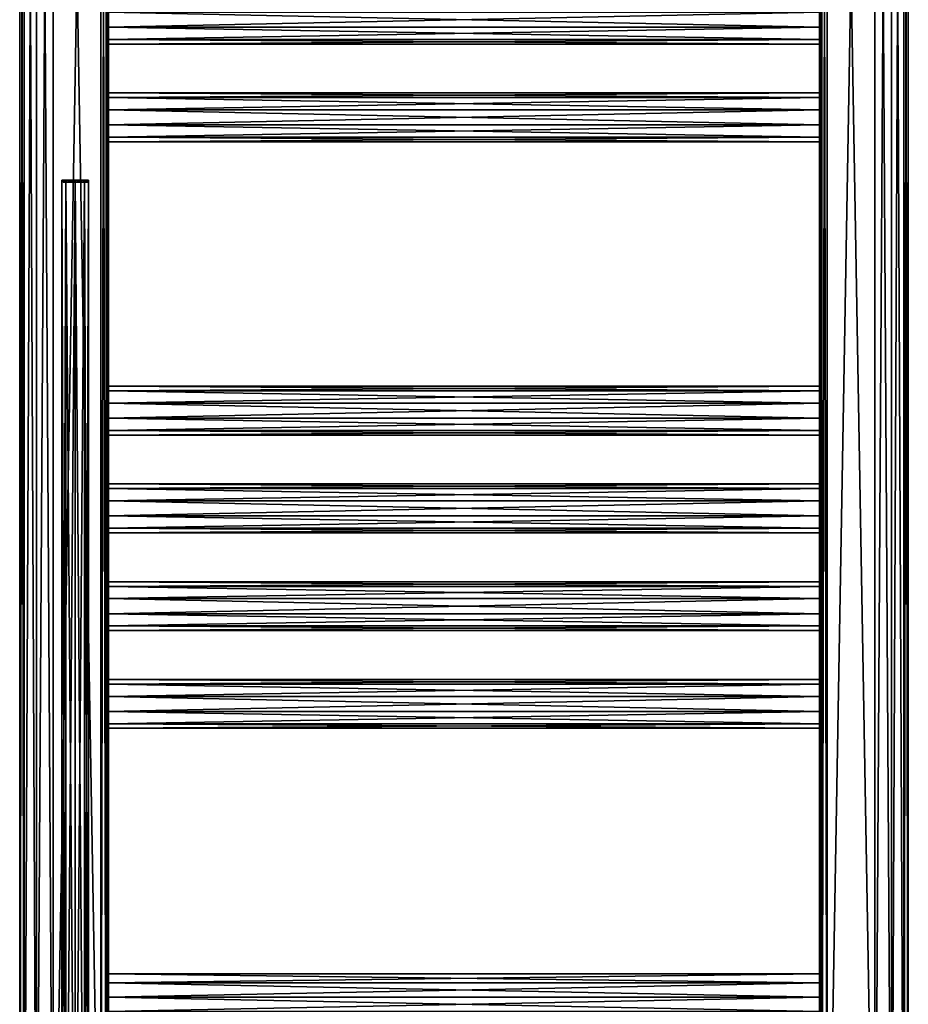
# Model space of a CAD drawing. Extents: x -200 to 200, y -703 to 625.
# Tile 210 of 256: x -200 to 200, y -465 to -22. Entities that reach past the tile are written whole.
import ezdxf

# ---------------------------------------------------------------- set-up
doc = ezdxf.new("R2010")
doc.units = 0
doc.header["$LTSCALE"] = 159.143519
for name, color, linetype in [('690', 7, 'CONTINUOUS'), ('691', 7, 'CONTINUOUS'), ('692', 7, 'CONTINUOUS'), ('723', 7, 'CONTINUOUS'), ('724', 7, 'CONTINUOUS'), ('725', 7, 'CONTINUOUS'), ('726', 7, 'CONTINUOUS'), ('727', 7, 'CONTINUOUS'), ('734', 7, 'CONTINUOUS'), ('735', 7, 'CONTINUOUS'), ('736', 7, 'CONTINUOUS'), ('737', 7, 'CONTINUOUS'), ('746', 7, 'CONTINUOUS'), ('747', 7, 'CONTINUOUS'), ('748', 7, 'CONTINUOUS'), ('749', 7, 'CONTINUOUS'), ('750', 7, 'CONTINUOUS'), ('751', 7, 'CONTINUOUS'), ('752', 7, 'CONTINUOUS'), ('753', 7, 'CONTINUOUS'), ('756', 7, 'CONTINUOUS'), ('757', 7, 'CONTINUOUS'), ('769', 7, 'CONTINUOUS'), ('771', 7, 'CONTINUOUS'), ('772', 7, 'CONTINUOUS'), ('773', 7, 'CONTINUOUS'), ('786', 7, 'CONTINUOUS'), ('787', 7, 'CONTINUOUS'), ('789', 7, 'CONTINUOUS'), ('791', 7, 'CONTINUOUS'), ('792', 7, 'CONTINUOUS'), ('793', 7, 'CONTINUOUS')]:
    doc.layers.add(name, color=color, linetype=linetype)

msp = doc.modelspace()

# ---------------------------------------------------------------- linework, layer by layer
at = {"layer": '690', "linetype": 'CONTINUOUS'}
for points in [[(-181, -94.2), (-179.24, -94.2, 4.24), (-180.5, -94.2), (-181, -94.2)], [(-179.24, -94.2, -4.24), (-181, -94.2), (-180.5, -94.2), (-179.24, -94.2, -4.24)], [(-178.89, -94.2, -3.89), (-179.24, -94.2, -4.24), (-180.5, -94.2), (-178.89, -94.2, -3.89)], [(-180.5, -94.2), (-179.24, -94.2, 4.24), (-178.89, -94.2, 3.89), (-180.5, -94.2)], [(-179.24, -94.2, 4.24), (-175, -94.2, 6), (-178.89, -94.2, 3.89), (-179.24, -94.2, 4.24)], [(-175, -94.2, -5.5), (-179.24, -94.2, -4.24), (-178.89, -94.2, -3.89), (-175, -94.2, -5.5)], [(-175, -94.2, -6), (-179.24, -94.2, -4.24), (-175, -94.2, -5.5), (-175, -94.2, -6)], [(-175, -94.2, 6), (-175, -94.2, 5.5), (-178.89, -94.2, 3.89), (-175, -94.2, 6)], [(-175, -94.2, 5.5), (-170.76, -94.2, 4.24), (-171.11, -94.2, 3.89), (-175, -94.2, 5.5)], [(-175, -94.2, 6), (-170.76, -94.2, 4.24), (-175, -94.2, 5.5), (-175, -94.2, 6)], [(-171.11, -94.2, -3.89), (-175, -94.2, -6), (-175, -94.2, -5.5), (-171.11, -94.2, -3.89)], [(-170.76, -94.2, -4.24), (-175, -94.2, -6), (-171.11, -94.2, -3.89), (-170.76, -94.2, -4.24)], [(-171.11, -94.2, 3.89), (-170.76, -94.2, 4.24), (-169.5, -94.2), (-171.11, -94.2, 3.89)], [(-169.5, -94.2), (-170.76, -94.2, -4.24), (-171.11, -94.2, -3.89), (-169.5, -94.2)], [(-170.76, -94.2, 4.24), (-169, -94.2), (-169.5, -94.2), (-170.76, -94.2, 4.24)], [(-169, -94.2), (-170.76, -94.2, -4.24), (-169.5, -94.2), (-169, -94.2)]]:
    msp.add_3dface(points, dxfattribs=at)
at = {"layer": '691', "linetype": 'CONTINUOUS'}
for points in [[(-170.76, -619.2, -4.24), (-175, -619.2, -6), (-170.76, -94.2, -4.24), (-170.76, -619.2, -4.24)], [(-175, -619.2, 6), (-170.76, -619.2, 4.24), (-175, -94.2, 6), (-175, -619.2, 6)], [(-175, -94.2, 6), (-170.76, -619.2, 4.24), (-170.76, -94.2, 4.24), (-175, -94.2, 6)], [(-175, -619.2, -6), (-175, -94.2, -6), (-170.76, -94.2, -4.24), (-175, -619.2, -6)], [(-169, -619.2), (-170.76, -619.2, -4.24), (-169, -94.2), (-169, -619.2)], [(-169, -619.2), (-169, -94.2), (-170.76, -94.2, 4.24), (-169, -619.2)], [(-170.76, -619.2, -4.24), (-170.76, -94.2, -4.24), (-169, -94.2), (-170.76, -619.2, -4.24)], [(-170.76, -619.2, 4.24), (-169, -619.2), (-170.76, -94.2, 4.24), (-170.76, -619.2, 4.24)]]:
    msp.add_3dface(points, dxfattribs=at)
at = {"layer": '692', "linetype": 'CONTINUOUS'}
for points in [[(-179.24, -619.2, -4.24), (-181, -619.2), (-179.24, -94.2, -4.24), (-179.24, -619.2, -4.24)], [(-181, -619.2), (-179.24, -619.2, 4.24), (-181, -94.2), (-181, -619.2)], [(-181, -619.2), (-181, -94.2), (-179.24, -94.2, -4.24), (-181, -619.2)], [(-179.24, -619.2, 4.24), (-179.24, -94.2, 4.24), (-181, -94.2), (-179.24, -619.2, 4.24)], [(-175, -619.2, 6), (-175, -94.2, 6), (-179.24, -94.2, 4.24), (-175, -619.2, 6)], [(-179.24, -619.2, 4.24), (-175, -619.2, 6), (-179.24, -94.2, 4.24), (-179.24, -619.2, 4.24)], [(-175, -619.2, -6), (-179.24, -619.2, -4.24), (-175, -94.2, -6), (-175, -619.2, -6)], [(-179.24, -619.2, -4.24), (-179.24, -94.2, -4.24), (-175, -94.2, -6), (-179.24, -619.2, -4.24)]]:
    msp.add_3dface(points, dxfattribs=at)
at = {"layer": '723', "linetype": 'CONTINUOUS'}
for points in [[(-180.5, -95.2), (-178.89, -95.2, 3.89), (-178.89, -95.2, -3.89), (-180.5, -95.2)], [(-178.89, -95.2, -3.89), (-175, -95.2, 5.5), (-175, -95.2, -5.5), (-178.89, -95.2, -3.89)], [(-178.89, -95.2, 3.89), (-175, -95.2, 5.5), (-178.89, -95.2, -3.89), (-178.89, -95.2, 3.89)], [(-171.11, -95.2, -3.89), (-175, -95.2, -5.5), (-171.11, -95.2, 3.89), (-171.11, -95.2, -3.89)], [(-175, -95.2, -5.5), (-175, -95.2, 5.5), (-171.11, -95.2, 3.89), (-175, -95.2, -5.5)], [(-169.5, -95.2), (-171.11, -95.2, -3.89), (-171.11, -95.2, 3.89), (-169.5, -95.2)]]:
    msp.add_3dface(points, dxfattribs=at)
at = {"layer": '724', "linetype": 'CONTINUOUS'}
for points in [[(-178.89, -94.2, 3.89), (-178.89, -95.2, 3.89), (-180.5, -95.2), (-178.89, -94.2, 3.89)], [(-180.5, -94.2), (-180.5, -95.2), (-178.89, -95.2, -3.89), (-180.5, -94.2)], [(-180.5, -94.2), (-178.89, -94.2, 3.89), (-180.5, -95.2), (-180.5, -94.2)], [(-178.89, -94.2, -3.89), (-180.5, -94.2), (-178.89, -95.2, -3.89), (-178.89, -94.2, -3.89)], [(-178.89, -94.2, -3.89), (-178.89, -95.2, -3.89), (-175, -95.2, -5.5), (-178.89, -94.2, -3.89)], [(-175, -94.2, -5.5), (-178.89, -94.2, -3.89), (-175, -95.2, -5.5), (-175, -94.2, -5.5)], [(-178.89, -94.2, 3.89), (-175, -94.2, 5.5), (-178.89, -95.2, 3.89), (-178.89, -94.2, 3.89)], [(-175, -94.2, 5.5), (-175, -95.2, 5.5), (-178.89, -95.2, 3.89), (-175, -94.2, 5.5)]]:
    msp.add_3dface(points, dxfattribs=at)
at = {"layer": '725', "linetype": 'CONTINUOUS'}
for points in [[(-175, -95.2, 5.5), (-171.11, -94.2, 3.89), (-171.11, -95.2, 3.89), (-175, -95.2, 5.5)], [(-175, -94.2, 5.5), (-171.11, -94.2, 3.89), (-175, -95.2, 5.5), (-175, -94.2, 5.5)], [(-171.11, -94.2, -3.89), (-175, -94.2, -5.5), (-171.11, -95.2, -3.89), (-171.11, -94.2, -3.89)], [(-175, -94.2, -5.5), (-175, -95.2, -5.5), (-171.11, -95.2, -3.89), (-175, -94.2, -5.5)], [(-171.11, -94.2, 3.89), (-169.5, -94.2), (-171.11, -95.2, 3.89), (-171.11, -94.2, 3.89)], [(-169.5, -94.2), (-171.11, -94.2, -3.89), (-169.5, -95.2), (-169.5, -94.2)], [(-169.5, -94.2), (-169.5, -95.2), (-171.11, -95.2, 3.89), (-169.5, -94.2)], [(-171.11, -94.2, -3.89), (-171.11, -95.2, -3.89), (-169.5, -95.2), (-171.11, -94.2, -3.89)]]:
    msp.add_3dface(points, dxfattribs=at)
at = {"layer": '726', "color": 7, "linetype": 'CONTINUOUS'}
for points in [[(-163.5, -618.2, -15), (-185, 618.2, -15), (-163.5, 618.2, -15), (-163.5, -618.2, -15)], [(-185, -618.2, -15), (-185, 618.2, -15), (-163.5, -618.2, -15), (-185, -618.2, -15)]]:
    msp.add_3dface(points, dxfattribs=at)
at = {"layer": '727', "color": 7, "linetype": 'CONTINUOUS'}
for points in [[(-163.5, -618.2, 15), (-163.5, 618.2, 15), (-185, -618.2, 15), (-163.5, -618.2, 15)], [(-185, -618.2, 15), (-163.5, 618.2, 15), (-185, 618.2, 15), (-185, -618.2, 15)]]:
    msp.add_3dface(points, dxfattribs=at)
at = {"layer": '734', "color": 7, "linetype": 'CONTINUOUS'}
for points in [[(160, -451.54, 3.4), (160, -451.54, -3.4), (-160, -451.54, 3.4), (160, -451.54, 3.4)], [(160, -455.53, 8.9), (160, -451.54, 3.4), (-160, -455.53, 8.9), (160, -455.53, 8.9)], [(160, -451.54, 3.4), (-160, -451.54, 3.4), (-160, -455.53, 8.9), (160, -451.54, 3.4)], [(160, -451.54, -3.4), (160, -455.53, -8.9), (-160, -451.54, -3.4), (160, -451.54, -3.4)], [(160, -451.54, -3.4), (-160, -451.54, -3.4), (-160, -451.54, 3.4), (160, -451.54, -3.4)], [(160, -455.53, -8.9), (-160, -455.53, -8.9), (-160, -451.54, -3.4), (160, -455.53, -8.9)], [(160, -455.53, 8.9), (-160, -455.53, 8.9), (-160, -462, 11), (160, -455.53, 8.9)], [(160, -462, 11), (160, -455.53, 8.9), (-160, -462, 11), (160, -462, 11)], [(160, -462, -11), (-160, -462, -11), (-160, -455.53, -8.9), (160, -462, -11)], [(160, -455.53, -8.9), (160, -462, -11), (-160, -455.53, -8.9), (160, -455.53, -8.9)]]:
    msp.add_3dface(points, dxfattribs=at)
at = {"layer": '735', "color": 7, "linetype": 'CONTINUOUS'}
for points in [[(160, -462, -11), (160, -468.47, -8.9), (-160, -462, -11), (160, -462, -11)], [(-160, -462, -11), (160, -468.47, -8.9), (-160, -468.47, -8.9), (-160, -462, -11)], [(160, -468.47, 8.9), (160, -462, 11), (-160, -468.47, 8.9), (160, -468.47, 8.9)], [(160, -462, 11), (-160, -462, 11), (-160, -468.47, 8.9), (160, -462, 11)]]:
    msp.add_3dface(points, dxfattribs=at)
at = {"layer": '736', "color": 7, "linetype": 'CONTINUOUS'}
for points in [[(160, -319), (-160, -319), (-160, -321.1, 6.47), (160, -319)], [(160, -321.1, 6.47), (160, -319), (-160, -321.1, 6.47), (160, -321.1, 6.47)], [(160, -326.6, 10.46), (160, -321.1, 6.47), (-160, -326.6, 10.46), (160, -326.6, 10.46)], [(160, -321.1, 6.47), (-160, -321.1, 6.47), (-160, -326.6, 10.46), (160, -321.1, 6.47)], [(160, -333.4, 10.46), (160, -326.6, 10.46), (-160, -333.4, 10.46), (160, -333.4, 10.46)], [(160, -326.6, 10.46), (-160, -326.6, 10.46), (-160, -333.4, 10.46), (160, -326.6, 10.46)], [(160, -338.9, 6.47), (160, -333.4, 10.46), (-160, -338.9, 6.47), (160, -338.9, 6.47)], [(160, -333.4, 10.46), (-160, -333.4, 10.46), (-160, -338.9, 6.47), (160, -333.4, 10.46)], [(160, -341), (160, -338.9, 6.47), (-160, -341), (160, -341)], [(160, -338.9, 6.47), (-160, -338.9, 6.47), (-160, -341), (160, -338.9, 6.47)]]:
    msp.add_3dface(points, dxfattribs=at)
at = {"layer": '737', "color": 7, "linetype": 'CONTINUOUS'}
for points in [[(160, -319), (160, -321.1, -6.47), (-160, -319), (160, -319)], [(-160, -319), (160, -321.1, -6.47), (-160, -321.1, -6.47), (-160, -319)], [(160, -321.1, -6.47), (160, -326.6, -10.46), (-160, -321.1, -6.47), (160, -321.1, -6.47)], [(160, -326.6, -10.46), (-160, -326.6, -10.46), (-160, -321.1, -6.47), (160, -326.6, -10.46)], [(160, -326.6, -10.46), (160, -333.4, -10.46), (-160, -326.6, -10.46), (160, -326.6, -10.46)], [(160, -333.4, -10.46), (-160, -333.4, -10.46), (-160, -326.6, -10.46), (160, -333.4, -10.46)], [(160, -338.9, -6.47), (-160, -338.9, -6.47), (-160, -333.4, -10.46), (160, -338.9, -6.47)], [(160, -333.4, -10.46), (160, -338.9, -6.47), (-160, -333.4, -10.46), (160, -333.4, -10.46)], [(160, -341), (-160, -341), (-160, -338.9, -6.47), (160, -341)], [(160, -338.9, -6.47), (160, -341), (-160, -338.9, -6.47), (160, -338.9, -6.47)]]:
    msp.add_3dface(points, dxfattribs=at)
at = {"layer": '746', "color": 7, "linetype": 'CONTINUOUS'}
for points in [[(160, -55), (-160, -55), (-160, -57.1, 6.47), (160, -55)], [(160, -57.1, 6.47), (160, -55), (-160, -57.1, 6.47), (160, -57.1, 6.47)], [(160, -57.1, 6.47), (-160, -57.1, 6.47), (-160, -62.6, 10.46), (160, -57.1, 6.47)], [(160, -62.6, 10.46), (160, -57.1, 6.47), (-160, -62.6, 10.46), (160, -62.6, 10.46)], [(160, -62.6, 10.46), (-160, -62.6, 10.46), (-160, -69.4, 10.46), (160, -62.6, 10.46)], [(160, -69.4, 10.46), (160, -62.6, 10.46), (-160, -69.4, 10.46), (160, -69.4, 10.46)], [(160, -69.4, 10.46), (-160, -69.4, 10.46), (-160, -74.9, 6.47), (160, -69.4, 10.46)], [(160, -74.9, 6.47), (160, -69.4, 10.46), (-160, -74.9, 6.47), (160, -74.9, 6.47)], [(160, -74.9, 6.47), (-160, -74.9, 6.47), (-160, -77), (160, -74.9, 6.47)], [(160, -77), (160, -74.9, 6.47), (-160, -77), (160, -77)]]:
    msp.add_3dface(points, dxfattribs=at)
at = {"layer": '747', "color": 7, "linetype": 'CONTINUOUS'}
for points in [[(160, -55), (160, -57.1, -6.47), (-160, -55), (160, -55)], [(-160, -55), (160, -57.1, -6.47), (-160, -57.1, -6.47), (-160, -55)], [(160, -57.1, -6.47), (160, -62.6, -10.46), (-160, -57.1, -6.47), (160, -57.1, -6.47)], [(160, -62.6, -10.46), (-160, -62.6, -10.46), (-160, -57.1, -6.47), (160, -62.6, -10.46)], [(160, -69.4, -10.46), (-160, -69.4, -10.46), (-160, -62.6, -10.46), (160, -69.4, -10.46)], [(160, -62.6, -10.46), (160, -69.4, -10.46), (-160, -62.6, -10.46), (160, -62.6, -10.46)], [(160, -74.9, -6.47), (-160, -74.9, -6.47), (-160, -69.4, -10.46), (160, -74.9, -6.47)], [(160, -69.4, -10.46), (160, -74.9, -6.47), (-160, -69.4, -10.46), (160, -69.4, -10.46)], [(160, -77), (-160, -77), (-160, -74.9, -6.47), (160, -77)], [(160, -74.9, -6.47), (160, -77), (-160, -74.9, -6.47), (160, -74.9, -6.47)]]:
    msp.add_3dface(points, dxfattribs=at)
at = {"layer": '748', "color": 7, "linetype": 'CONTINUOUS'}
for points in [[(160, -275), (-160, -275), (-160, -277.1, 6.47), (160, -275)], [(160, -277.1, 6.47), (160, -275), (-160, -277.1, 6.47), (160, -277.1, 6.47)], [(160, -282.6, 10.46), (160, -277.1, 6.47), (-160, -282.6, 10.46), (160, -282.6, 10.46)], [(160, -277.1, 6.47), (-160, -277.1, 6.47), (-160, -282.6, 10.46), (160, -277.1, 6.47)], [(160, -289.4, 10.46), (160, -282.6, 10.46), (-160, -289.4, 10.46), (160, -289.4, 10.46)], [(160, -282.6, 10.46), (-160, -282.6, 10.46), (-160, -289.4, 10.46), (160, -282.6, 10.46)], [(160, -294.9, 6.47), (160, -289.4, 10.46), (-160, -294.9, 6.47), (160, -294.9, 6.47)], [(160, -289.4, 10.46), (-160, -289.4, 10.46), (-160, -294.9, 6.47), (160, -289.4, 10.46)], [(160, -297), (160, -294.9, 6.47), (-160, -297), (160, -297)], [(160, -294.9, 6.47), (-160, -294.9, 6.47), (-160, -297), (160, -294.9, 6.47)]]:
    msp.add_3dface(points, dxfattribs=at)
at = {"layer": '749', "color": 7, "linetype": 'CONTINUOUS'}
for points in [[(-160, -275), (160, -277.1, -6.47), (-160, -277.1, -6.47), (-160, -275)], [(160, -275), (160, -277.1, -6.47), (-160, -275), (160, -275)], [(160, -282.6, -10.46), (-160, -282.6, -10.46), (-160, -277.1, -6.47), (160, -282.6, -10.46)], [(160, -277.1, -6.47), (160, -282.6, -10.46), (-160, -277.1, -6.47), (160, -277.1, -6.47)], [(160, -289.4, -10.46), (-160, -289.4, -10.46), (-160, -282.6, -10.46), (160, -289.4, -10.46)], [(160, -282.6, -10.46), (160, -289.4, -10.46), (-160, -282.6, -10.46), (160, -282.6, -10.46)], [(160, -294.9, -6.47), (-160, -294.9, -6.47), (-160, -289.4, -10.46), (160, -294.9, -6.47)], [(160, -289.4, -10.46), (160, -294.9, -6.47), (-160, -289.4, -10.46), (160, -289.4, -10.46)], [(160, -297), (-160, -297), (-160, -294.9, -6.47), (160, -297)], [(160, -294.9, -6.47), (160, -297), (-160, -294.9, -6.47), (160, -294.9, -6.47)]]:
    msp.add_3dface(points, dxfattribs=at)
at = {"layer": '750', "color": 7, "linetype": 'CONTINUOUS'}
for points in [[(160, -18.6, 10.46), (-160, -18.6, 10.46), (-160, -25.4, 10.46), (160, -18.6, 10.46)], [(160, -25.4, 10.46), (160, -18.6, 10.46), (-160, -25.4, 10.46), (160, -25.4, 10.46)], [(160, -25.4, 10.46), (-160, -25.4, 10.46), (-160, -30.9, 6.47), (160, -25.4, 10.46)], [(160, -30.9, 6.47), (160, -25.4, 10.46), (-160, -30.9, 6.47), (160, -30.9, 6.47)], [(160, -30.9, 6.47), (-160, -30.9, 6.47), (-160, -33), (160, -30.9, 6.47)], [(160, -33), (160, -30.9, 6.47), (-160, -33), (160, -33)]]:
    msp.add_3dface(points, dxfattribs=at)
at = {"layer": '751', "color": 7, "linetype": 'CONTINUOUS'}
for points in [[(160, -18.6, -10.46), (160, -25.4, -10.46), (-160, -18.6, -10.46), (160, -18.6, -10.46)], [(160, -25.4, -10.46), (-160, -25.4, -10.46), (-160, -18.6, -10.46), (160, -25.4, -10.46)], [(160, -30.9, -6.47), (-160, -30.9, -6.47), (-160, -25.4, -10.46), (160, -30.9, -6.47)], [(160, -25.4, -10.46), (160, -30.9, -6.47), (-160, -25.4, -10.46), (160, -25.4, -10.46)], [(160, -30.9, -6.47), (160, -33), (-160, -30.9, -6.47), (160, -30.9, -6.47)], [(160, -33), (-160, -33), (-160, -30.9, -6.47), (160, -33)]]:
    msp.add_3dface(points, dxfattribs=at)
at = {"layer": '752', "color": 7, "linetype": 'CONTINUOUS'}
for points in [[(160, -231), (-160, -231), (-160, -233.1, 6.47), (160, -231)], [(160, -233.1, 6.47), (160, -231), (-160, -233.1, 6.47), (160, -233.1, 6.47)], [(160, -238.6, 10.46), (160, -233.1, 6.47), (-160, -238.6, 10.46), (160, -238.6, 10.46)], [(160, -233.1, 6.47), (-160, -233.1, 6.47), (-160, -238.6, 10.46), (160, -233.1, 6.47)], [(160, -245.4, 10.46), (160, -238.6, 10.46), (-160, -245.4, 10.46), (160, -245.4, 10.46)], [(160, -238.6, 10.46), (-160, -238.6, 10.46), (-160, -245.4, 10.46), (160, -238.6, 10.46)], [(160, -250.9, 6.47), (160, -245.4, 10.46), (-160, -250.9, 6.47), (160, -250.9, 6.47)], [(160, -245.4, 10.46), (-160, -245.4, 10.46), (-160, -250.9, 6.47), (160, -245.4, 10.46)], [(160, -253), (160, -250.9, 6.47), (-160, -253), (160, -253)], [(160, -250.9, 6.47), (-160, -250.9, 6.47), (-160, -253), (160, -250.9, 6.47)]]:
    msp.add_3dface(points, dxfattribs=at)
at = {"layer": '753', "color": 7, "linetype": 'CONTINUOUS'}
for points in [[(160, -231), (160, -233.1, -6.47), (-160, -231), (160, -231)], [(-160, -231), (160, -233.1, -6.47), (-160, -233.1, -6.47), (-160, -231)], [(160, -233.1, -6.47), (160, -238.6, -10.46), (-160, -233.1, -6.47), (160, -233.1, -6.47)], [(160, -238.6, -10.46), (-160, -238.6, -10.46), (-160, -233.1, -6.47), (160, -238.6, -10.46)], [(160, -238.6, -10.46), (160, -245.4, -10.46), (-160, -238.6, -10.46), (160, -238.6, -10.46)], [(160, -245.4, -10.46), (-160, -245.4, -10.46), (-160, -238.6, -10.46), (160, -245.4, -10.46)], [(160, -250.9, -6.47), (-160, -250.9, -6.47), (-160, -245.4, -10.46), (160, -250.9, -6.47)], [(160, -245.4, -10.46), (160, -250.9, -6.47), (-160, -245.4, -10.46), (160, -245.4, -10.46)], [(160, -253), (-160, -253), (-160, -250.9, -6.47), (160, -253)], [(160, -250.9, -6.47), (160, -253), (-160, -250.9, -6.47), (160, -250.9, -6.47)]]:
    msp.add_3dface(points, dxfattribs=at)
at = {"layer": '756', "color": 7, "linetype": 'CONTINUOUS'}
for points in [[(160, -187), (-160, -187), (-160, -189.1, 6.47), (160, -187)], [(160, -189.1, 6.47), (160, -187), (-160, -189.1, 6.47), (160, -189.1, 6.47)], [(160, -194.6, 10.46), (160, -189.1, 6.47), (-160, -194.6, 10.46), (160, -194.6, 10.46)], [(160, -189.1, 6.47), (-160, -189.1, 6.47), (-160, -194.6, 10.46), (160, -189.1, 6.47)], [(160, -201.4, 10.46), (160, -194.6, 10.46), (-160, -201.4, 10.46), (160, -201.4, 10.46)], [(160, -194.6, 10.46), (-160, -194.6, 10.46), (-160, -201.4, 10.46), (160, -194.6, 10.46)], [(160, -206.9, 6.47), (160, -201.4, 10.46), (-160, -206.9, 6.47), (160, -206.9, 6.47)], [(160, -201.4, 10.46), (-160, -201.4, 10.46), (-160, -206.9, 6.47), (160, -201.4, 10.46)], [(160, -209), (160, -206.9, 6.47), (-160, -209), (160, -209)], [(160, -206.9, 6.47), (-160, -206.9, 6.47), (-160, -209), (160, -206.9, 6.47)]]:
    msp.add_3dface(points, dxfattribs=at)
at = {"layer": '757', "color": 7, "linetype": 'CONTINUOUS'}
for points in [[(-160, -187), (160, -189.1, -6.47), (-160, -189.1, -6.47), (-160, -187)], [(160, -187), (160, -189.1, -6.47), (-160, -187), (160, -187)], [(160, -194.6, -10.46), (-160, -194.6, -10.46), (-160, -189.1, -6.47), (160, -194.6, -10.46)], [(160, -189.1, -6.47), (160, -194.6, -10.46), (-160, -189.1, -6.47), (160, -189.1, -6.47)], [(160, -201.4, -10.46), (-160, -201.4, -10.46), (-160, -194.6, -10.46), (160, -201.4, -10.46)], [(160, -194.6, -10.46), (160, -201.4, -10.46), (-160, -194.6, -10.46), (160, -194.6, -10.46)], [(160, -206.9, -6.47), (-160, -206.9, -6.47), (-160, -201.4, -10.46), (160, -206.9, -6.47)], [(160, -201.4, -10.46), (160, -206.9, -6.47), (-160, -201.4, -10.46), (160, -201.4, -10.46)], [(160, -209), (-160, -209), (-160, -206.9, -6.47), (160, -209)], [(160, -206.9, -6.47), (160, -209), (-160, -206.9, -6.47), (160, -206.9, -6.47)]]:
    msp.add_3dface(points, dxfattribs=at)
at = {"layer": '769', "color": 7, "linetype": 'CONTINUOUS'}
for points in [[(-160, -25.4, -10.46), (-160, 618.2, -11.5), (-160, -18.6, -10.46), (-160, -25.4, -10.46)], [(-160, 618.2, -11.5), (-160, -462, -11), (-160, -618.2, -11.5), (-160, 618.2, -11.5)], [(-160, 618.2, -11.5), (-160, -194.6, -10.46), (-160, -462, -11), (-160, 618.2, -11.5)], [(-160, -69.4, -10.46), (-160, 618.2, -11.5), (-160, -62.6, -10.46), (-160, -69.4, -10.46)], [(-160, 618.2, -11.5), (-160, -69.4, -10.46), (-160, -194.6, -10.46), (-160, 618.2, -11.5)], [(-160, -62.6, -10.46), (-160, 618.2, -11.5), (-160, -25.4, -10.46), (-160, -62.6, -10.46)], [(-160, -618.2, 11.5), (-160, 462, 11), (-160, 618.2, 11.5), (-160, -618.2, 11.5)], [(-160, -618.2, 11.5), (-160, 194.6, 10.46), (-160, 462, 11), (-160, -618.2, 11.5)], [(-160, 194.6, 10.46), (-160, -618.2, 11.5), (-160, 69.4, 10.46), (-160, 194.6, 10.46)], [(-160, 69.4, 10.46), (-160, -618.2, 11.5), (-160, 62.6, 10.46), (-160, 69.4, 10.46)], [(-160, -618.2, 11.5), (-160, 25.4, 10.46), (-160, 62.6, 10.46), (-160, -618.2, 11.5)], [(-160, 25.4, 10.46), (-160, -618.2, 11.5), (-160, 18.6, 10.46), (-160, 25.4, 10.46)], [(-160, -618.2, 11.5), (-160, -18.6, 10.46), (-160, 18.6, 10.46), (-160, -618.2, 11.5)], [(-160, -18.6, 10.46), (-160, -618.2, 11.5), (-160, -25.4, 10.46), (-160, -18.6, 10.46)], [(-160, -30.9, -6.47), (-160, -55), (-160, -25.4, -10.46), (-160, -30.9, -6.47)], [(-160, -25.4, 10.46), (-160, -62.6, 10.46), (-160, -30.9, 6.47), (-160, -25.4, 10.46)], [(-160, -55), (-160, -57.1, -6.47), (-160, -25.4, -10.46), (-160, -55)], [(-160, -618.2, 11.5), (-160, -62.6, 10.46), (-160, -25.4, 10.46), (-160, -618.2, 11.5)], [(-160, -57.1, -6.47), (-160, -62.6, -10.46), (-160, -25.4, -10.46), (-160, -57.1, -6.47)], [(-160, -30.9, 6.47), (-160, -62.6, 10.46), (-160, -33), (-160, -30.9, 6.47)], [(-160, -33), (-160, -55), (-160, -30.9, -6.47), (-160, -33)], [(-160, -62.6, 10.46), (-160, -57.1, 6.47), (-160, -33), (-160, -62.6, 10.46)], [(-160, -57.1, 6.47), (-160, -55), (-160, -33), (-160, -57.1, 6.47)], [(-160, -62.6, 10.46), (-160, -618.2, 11.5), (-160, -69.4, 10.46), (-160, -62.6, 10.46)], [(-160, -618.2, 11.5), (-160, -462, 11), (-160, -69.4, 10.46), (-160, -618.2, 11.5)], [(-160, -74.9, 6.47), (-160, -69.4, 10.46), (-160, -194.6, 10.46), (-160, -74.9, 6.47)], [(-160, -69.4, -10.46), (-160, -74.9, -6.47), (-160, -187), (-160, -69.4, -10.46)], [(-160, -194.6, -10.46), (-160, -69.4, -10.46), (-160, -189.1, -6.47), (-160, -194.6, -10.46)], [(-160, -69.4, -10.46), (-160, -187), (-160, -189.1, -6.47), (-160, -69.4, -10.46)], [(-160, -194.6, 10.46), (-160, -69.4, 10.46), (-160, -462, 11), (-160, -194.6, 10.46)], [(-160, -74.9, -6.47), (-160, -77), (-160, -187), (-160, -74.9, -6.47)], [(-160, -77), (-160, -74.9, 6.47), (-160, -194.6, 10.46), (-160, -77)], [(-160, -187), (-160, -77), (-160, -189.1, 6.47), (-160, -187)], [(-160, -189.1, 6.47), (-160, -77), (-160, -194.6, 10.46), (-160, -189.1, 6.47)], [(-160, -201.4, -10.46), (-160, -462, -11), (-160, -194.6, -10.46), (-160, -201.4, -10.46)], [(-160, -201.4, 10.46), (-160, -194.6, 10.46), (-160, -462, 11), (-160, -201.4, 10.46)], [(-160, -238.6, -10.46), (-160, -462, -11), (-160, -201.4, -10.46), (-160, -238.6, -10.46)], [(-160, -201.4, 10.46), (-160, -238.6, 10.46), (-160, -206.9, 6.47), (-160, -201.4, 10.46)], [(-160, -233.1, -6.47), (-160, -238.6, -10.46), (-160, -201.4, -10.46), (-160, -233.1, -6.47)], [(-160, -238.6, 10.46), (-160, -201.4, 10.46), (-160, -462, 11), (-160, -238.6, 10.46)], [(-160, -206.9, -6.47), (-160, -231), (-160, -201.4, -10.46), (-160, -206.9, -6.47)], [(-160, -231), (-160, -233.1, -6.47), (-160, -201.4, -10.46), (-160, -231)], [(-160, -206.9, 6.47), (-160, -238.6, 10.46), (-160, -209), (-160, -206.9, 6.47)], [(-160, -209), (-160, -231), (-160, -206.9, -6.47), (-160, -209)], [(-160, -238.6, 10.46), (-160, -233.1, 6.47), (-160, -209), (-160, -238.6, 10.46)], [(-160, -233.1, 6.47), (-160, -231), (-160, -209), (-160, -233.1, 6.47)], [(-160, -245.4, -10.46), (-160, -462, -11), (-160, -238.6, -10.46), (-160, -245.4, -10.46)], [(-160, -245.4, 10.46), (-160, -238.6, 10.46), (-160, -462, 11), (-160, -245.4, 10.46)], [(-160, -275), (-160, -277.1, -6.47), (-160, -245.4, -10.46), (-160, -275)], [(-160, -250.9, -6.47), (-160, -275), (-160, -245.4, -10.46), (-160, -250.9, -6.47)], [(-160, -245.4, 10.46), (-160, -282.6, 10.46), (-160, -250.9, 6.47), (-160, -245.4, 10.46)], [(-160, -282.6, -10.46), (-160, -462, -11), (-160, -245.4, -10.46), (-160, -282.6, -10.46)], [(-160, -277.1, -6.47), (-160, -282.6, -10.46), (-160, -245.4, -10.46), (-160, -277.1, -6.47)], [(-160, -282.6, 10.46), (-160, -245.4, 10.46), (-160, -462, 11), (-160, -282.6, 10.46)], [(-160, -253), (-160, -275), (-160, -250.9, -6.47), (-160, -253)], [(-160, -250.9, 6.47), (-160, -282.6, 10.46), (-160, -253), (-160, -250.9, 6.47)], [(-160, -277.1, 6.47), (-160, -275), (-160, -253), (-160, -277.1, 6.47)], [(-160, -282.6, 10.46), (-160, -277.1, 6.47), (-160, -253), (-160, -282.6, 10.46)], [(-160, -289.4, 10.46), (-160, -282.6, 10.46), (-160, -462, 11), (-160, -289.4, 10.46)], [(-160, -289.4, -10.46), (-160, -462, -11), (-160, -282.6, -10.46), (-160, -289.4, -10.46)], [(-160, -289.4, 10.46), (-160, -326.6, 10.46), (-160, -294.9, 6.47), (-160, -289.4, 10.46)], [(-160, -321.1, -6.47), (-160, -326.6, -10.46), (-160, -289.4, -10.46), (-160, -321.1, -6.47)], [(-160, -319), (-160, -321.1, -6.47), (-160, -289.4, -10.46), (-160, -319)], [(-160, -294.9, -6.47), (-160, -319), (-160, -289.4, -10.46), (-160, -294.9, -6.47)], [(-160, -326.6, -10.46), (-160, -462, -11), (-160, -289.4, -10.46), (-160, -326.6, -10.46)], [(-160, -462, 11), (-160, -326.6, 10.46), (-160, -289.4, 10.46), (-160, -462, 11)], [(-160, -294.9, 6.47), (-160, -326.6, 10.46), (-160, -297), (-160, -294.9, 6.47)], [(-160, -297), (-160, -319), (-160, -294.9, -6.47), (-160, -297)], [(-160, -326.6, 10.46), (-160, -321.1, 6.47), (-160, -297), (-160, -326.6, 10.46)], [(-160, -321.1, 6.47), (-160, -319), (-160, -297), (-160, -321.1, 6.47)], [(-160, -333.4, -10.46), (-160, -462, -11), (-160, -326.6, -10.46), (-160, -333.4, -10.46)], [(-160, -326.6, 10.46), (-160, -462, 11), (-160, -333.4, 10.46), (-160, -326.6, 10.46)], [(-160, -338.9, -6.47), (-160, -451.54, 3.4), (-160, -333.4, -10.46), (-160, -338.9, -6.47)], [(-160, -455.53, -8.9), (-160, -462, -11), (-160, -333.4, -10.46), (-160, -455.53, -8.9)], [(-160, -451.54, -3.4), (-160, -455.53, -8.9), (-160, -333.4, -10.46), (-160, -451.54, -3.4)], [(-160, -451.54, 3.4), (-160, -451.54, -3.4), (-160, -333.4, -10.46), (-160, -451.54, 3.4)], [(-160, -333.4, 10.46), (-160, -462, 11), (-160, -338.9, 6.47), (-160, -333.4, 10.46)], [(-160, -341), (-160, -451.54, 3.4), (-160, -338.9, -6.47), (-160, -341)], [(-160, -338.9, 6.47), (-160, -462, 11), (-160, -341), (-160, -338.9, 6.47)], [(-160, -455.53, 8.9), (-160, -451.54, 3.4), (-160, -341), (-160, -455.53, 8.9)], [(-160, -462, 11), (-160, -455.53, 8.9), (-160, -341), (-160, -462, 11)], [(-160, -618.2, 11.5), (-160, -506, 11), (-160, -462, 11), (-160, -618.2, 11.5)], [(-160, -506, -11), (-160, -618.2, -11.5), (-160, -462, -11), (-160, -506, -11)], [(-160, -495.54, -3.4), (-160, -462, -11), (-160, -468.47, -8.9), (-160, -495.54, -3.4)], [(-160, -495.54, -3.4), (-160, -499.53, -8.9), (-160, -462, -11), (-160, -495.54, -3.4)], [(-160, -499.53, -8.9), (-160, -506, -11), (-160, -462, -11), (-160, -499.53, -8.9)], [(-160, -462, 11), (-160, -506, 11), (-160, -468.47, 8.9), (-160, -462, 11)]]:
    msp.add_3dface(points, dxfattribs=at)
at = {"layer": '771', "color": 7, "linetype": 'CONTINUOUS'}
for points in [[(-200, 618.2), (-197.99, -618.2, 7.5), (-197.99, 618.2, 7.5), (-200, 618.2)], [(-200, -618.2), (-197.99, -618.2, 7.5), (-200, 618.2), (-200, -618.2)], [(-197.99, -618.2, -7.5), (-200, -618.2), (-197.99, 618.2, -7.5), (-197.99, -618.2, -7.5)], [(-197.99, 618.2, -7.5), (-200, -618.2), (-200, 618.2), (-197.99, 618.2, -7.5)], [(-197.99, -618.2, 7.5), (-192.5, -618.2, 12.99), (-197.99, 618.2, 7.5), (-197.99, -618.2, 7.5)], [(-197.99, 618.2, 7.5), (-192.5, -618.2, 12.99), (-192.5, 618.2, 12.99), (-197.99, 618.2, 7.5)], [(-192.5, -618.2, -12.99), (-197.99, -618.2, -7.5), (-192.5, 618.2, -12.99), (-192.5, -618.2, -12.99)], [(-192.5, 618.2, -12.99), (-197.99, -618.2, -7.5), (-197.99, 618.2, -7.5), (-192.5, 618.2, -12.99)], [(-185, 618.2, -15), (-185, -618.2, -15), (-192.5, -618.2, -12.99), (-185, 618.2, -15)], [(-185, 618.2, -15), (-192.5, -618.2, -12.99), (-192.5, 618.2, -12.99), (-185, 618.2, -15)], [(-185, -618.2, 15), (-185, 618.2, 15), (-192.5, 618.2, 12.99), (-185, -618.2, 15)], [(-192.5, -618.2, 12.99), (-185, -618.2, 15), (-192.5, 618.2, 12.99), (-192.5, -618.2, 12.99)]]:
    msp.add_3dface(points, dxfattribs=at)
at = {"layer": '772', "color": 7, "linetype": 'CONTINUOUS'}
for points in [[(-163.5, 618.2, 15), (-161.03, -618.2, 13.97), (-161.03, 618.2, 13.97), (-163.5, 618.2, 15)], [(-163.5, 618.2, 15), (-163.5, -618.2, 15), (-161.03, -618.2, 13.97), (-163.5, 618.2, 15)], [(-161.03, -618.2, 13.97), (-160, -618.2, 11.5), (-161.03, 618.2, 13.97), (-161.03, -618.2, 13.97)], [(-160, -618.2, 11.5), (-160, 618.2, 11.5), (-161.03, 618.2, 13.97), (-160, -618.2, 11.5)]]:
    msp.add_3dface(points, dxfattribs=at)
at = {"layer": '773', "color": 7, "linetype": 'CONTINUOUS'}
for points in [[(-161.03, -618.2, -13.97), (-163.5, -618.2, -15), (-161.03, 618.2, -13.97), (-161.03, -618.2, -13.97)], [(-163.5, -618.2, -15), (-163.5, 618.2, -15), (-161.03, 618.2, -13.97), (-163.5, -618.2, -15)], [(-160, 618.2, -11.5), (-161.03, -618.2, -13.97), (-161.03, 618.2, -13.97), (-160, 618.2, -11.5)], [(-160, 618.2, -11.5), (-160, -618.2, -11.5), (-161.03, -618.2, -13.97), (-160, 618.2, -11.5)]]:
    msp.add_3dface(points, dxfattribs=at)
at = {"layer": '786', "color": 7, "linetype": 'CONTINUOUS'}
for points in [[(163.5, 618.2, -15), (185, -618.2, -15), (163.5, -618.2, -15), (163.5, 618.2, -15)], [(185, 618.2, -15), (185, -618.2, -15), (163.5, 618.2, -15), (185, 618.2, -15)]]:
    msp.add_3dface(points, dxfattribs=at)
at = {"layer": '787', "color": 7, "linetype": 'CONTINUOUS'}
for points in [[(163.5, 618.2, 15), (163.5, -618.2, 15), (185, 618.2, 15), (163.5, 618.2, 15)], [(185, 618.2, 15), (163.5, -618.2, 15), (185, -618.2, 15), (185, 618.2, 15)]]:
    msp.add_3dface(points, dxfattribs=at)
at = {"layer": '789', "color": 7, "linetype": 'CONTINUOUS'}
for points in [[(160, 618.2, 11.5), (160, -194.6, 10.46), (160, -462, 11), (160, 618.2, 11.5)], [(160, 618.2, 11.5), (160, -462, 11), (160, -618.2, 11.5), (160, 618.2, 11.5)], [(160, -618.2, -11.5), (160, 462, -11), (160, 618.2, -11.5), (160, -618.2, -11.5)], [(160, -69.4, 10.46), (160, 618.2, 11.5), (160, -62.6, 10.46), (160, -69.4, 10.46)], [(160, -25.4, 10.46), (160, 618.2, 11.5), (160, -18.6, 10.46), (160, -25.4, 10.46)], [(160, -62.6, 10.46), (160, 618.2, 11.5), (160, -25.4, 10.46), (160, -62.6, 10.46)], [(160, 618.2, 11.5), (160, -69.4, 10.46), (160, -194.6, 10.46), (160, 618.2, 11.5)], [(160, -618.2, -11.5), (160, 194.6, -10.46), (160, 462, -11), (160, -618.2, -11.5)], [(160, 194.6, -10.46), (160, -618.2, -11.5), (160, 69.4, -10.46), (160, 194.6, -10.46)], [(160, 69.4, -10.46), (160, -618.2, -11.5), (160, 62.6, -10.46), (160, 69.4, -10.46)], [(160, -618.2, -11.5), (160, 25.4, -10.46), (160, 62.6, -10.46), (160, -618.2, -11.5)], [(160, 25.4, -10.46), (160, -618.2, -11.5), (160, 18.6, -10.46), (160, 25.4, -10.46)], [(160, -618.2, -11.5), (160, -18.6, -10.46), (160, 18.6, -10.46), (160, -618.2, -11.5)], [(160, -18.6, -10.46), (160, -618.2, -11.5), (160, -25.4, -10.46), (160, -18.6, -10.46)], [(160, -25.4, -10.46), (160, -62.6, -10.46), (160, -30.9, -6.47), (160, -25.4, -10.46)], [(160, -30.9, 6.47), (160, -55), (160, -25.4, 10.46), (160, -30.9, 6.47)], [(160, -55), (160, -57.1, 6.47), (160, -25.4, 10.46), (160, -55)], [(160, -57.1, 6.47), (160, -62.6, 10.46), (160, -25.4, 10.46), (160, -57.1, 6.47)], [(160, -618.2, -11.5), (160, -62.6, -10.46), (160, -25.4, -10.46), (160, -618.2, -11.5)], [(160, -33), (160, -55), (160, -30.9, 6.47), (160, -33)], [(160, -30.9, -6.47), (160, -62.6, -10.46), (160, -33), (160, -30.9, -6.47)], [(160, -62.6, -10.46), (160, -57.1, -6.47), (160, -33), (160, -62.6, -10.46)], [(160, -57.1, -6.47), (160, -55), (160, -33), (160, -57.1, -6.47)], [(160, -62.6, -10.46), (160, -618.2, -11.5), (160, -69.4, -10.46), (160, -62.6, -10.46)], [(160, -194.6, 10.46), (160, -69.4, 10.46), (160, -189.1, 6.47), (160, -194.6, 10.46)], [(160, -69.4, 10.46), (160, -187), (160, -189.1, 6.47), (160, -69.4, 10.46)], [(160, -69.4, 10.46), (160, -74.9, 6.47), (160, -187), (160, -69.4, 10.46)], [(160, -74.9, -6.47), (160, -69.4, -10.46), (160, -194.6, -10.46), (160, -74.9, -6.47)], [(160, -194.6, -10.46), (160, -69.4, -10.46), (160, -462, -11), (160, -194.6, -10.46)], [(160, -618.2, -11.5), (160, -462, -11), (160, -69.4, -10.46), (160, -618.2, -11.5)], [(160, -74.9, 6.47), (160, -77), (160, -187), (160, -74.9, 6.47)], [(160, -77), (160, -74.9, -6.47), (160, -194.6, -10.46), (160, -77)], [(160, -189.1, -6.47), (160, -77), (160, -194.6, -10.46), (160, -189.1, -6.47)], [(160, -187), (160, -77), (160, -189.1, -6.47), (160, -187)], [(160, -201.4, 10.46), (160, -462, 11), (160, -194.6, 10.46), (160, -201.4, 10.46)], [(160, -201.4, -10.46), (160, -194.6, -10.46), (160, -462, -11), (160, -201.4, -10.46)], [(160, -238.6, 10.46), (160, -462, 11), (160, -201.4, 10.46), (160, -238.6, 10.46)], [(160, -238.6, -10.46), (160, -201.4, -10.46), (160, -462, -11), (160, -238.6, -10.46)], [(160, -233.1, 6.47), (160, -238.6, 10.46), (160, -201.4, 10.46), (160, -233.1, 6.47)], [(160, -201.4, -10.46), (160, -238.6, -10.46), (160, -206.9, -6.47), (160, -201.4, -10.46)], [(160, -206.9, 6.47), (160, -231), (160, -201.4, 10.46), (160, -206.9, 6.47)], [(160, -231), (160, -233.1, 6.47), (160, -201.4, 10.46), (160, -231)], [(160, -206.9, -6.47), (160, -238.6, -10.46), (160, -209), (160, -206.9, -6.47)], [(160, -209), (160, -231), (160, -206.9, 6.47), (160, -209)], [(160, -238.6, -10.46), (160, -233.1, -6.47), (160, -209), (160, -238.6, -10.46)], [(160, -233.1, -6.47), (160, -231), (160, -209), (160, -233.1, -6.47)], [(160, -245.4, 10.46), (160, -462, 11), (160, -238.6, 10.46), (160, -245.4, 10.46)], [(160, -245.4, -10.46), (160, -238.6, -10.46), (160, -462, -11), (160, -245.4, -10.46)], [(160, -245.4, -10.46), (160, -282.6, -10.46), (160, -250.9, -6.47), (160, -245.4, -10.46)], [(160, -250.9, 6.47), (160, -275), (160, -245.4, 10.46), (160, -250.9, 6.47)], [(160, -275), (160, -277.1, 6.47), (160, -245.4, 10.46), (160, -275)], [(160, -277.1, 6.47), (160, -282.6, 10.46), (160, -245.4, 10.46), (160, -277.1, 6.47)], [(160, -282.6, 10.46), (160, -462, 11), (160, -245.4, 10.46), (160, -282.6, 10.46)], [(160, -282.6, -10.46), (160, -245.4, -10.46), (160, -462, -11), (160, -282.6, -10.46)], [(160, -253), (160, -275), (160, -250.9, 6.47), (160, -253)], [(160, -250.9, -6.47), (160, -282.6, -10.46), (160, -253), (160, -250.9, -6.47)], [(160, -282.6, -10.46), (160, -277.1, -6.47), (160, -253), (160, -282.6, -10.46)], [(160, -277.1, -6.47), (160, -275), (160, -253), (160, -277.1, -6.47)], [(160, -289.4, 10.46), (160, -462, 11), (160, -282.6, 10.46), (160, -289.4, 10.46)], [(160, -289.4, -10.46), (160, -282.6, -10.46), (160, -462, -11), (160, -289.4, -10.46)], [(160, -319), (160, -321.1, 6.47), (160, -289.4, 10.46), (160, -319)], [(160, -294.9, 6.47), (160, -319), (160, -289.4, 10.46), (160, -294.9, 6.47)], [(160, -321.1, 6.47), (160, -326.6, 10.46), (160, -289.4, 10.46), (160, -321.1, 6.47)], [(160, -289.4, -10.46), (160, -326.6, -10.46), (160, -294.9, -6.47), (160, -289.4, -10.46)], [(160, -462, -11), (160, -326.6, -10.46), (160, -289.4, -10.46), (160, -462, -11)], [(160, -326.6, 10.46), (160, -462, 11), (160, -289.4, 10.46), (160, -326.6, 10.46)], [(160, -297), (160, -319), (160, -294.9, 6.47), (160, -297)], [(160, -294.9, -6.47), (160, -326.6, -10.46), (160, -297), (160, -294.9, -6.47)], [(160, -321.1, -6.47), (160, -319), (160, -297), (160, -321.1, -6.47)], [(160, -326.6, -10.46), (160, -321.1, -6.47), (160, -297), (160, -326.6, -10.46)], [(160, -326.6, -10.46), (160, -462, -11), (160, -333.4, -10.46), (160, -326.6, -10.46)], [(160, -333.4, 10.46), (160, -462, 11), (160, -326.6, 10.46), (160, -333.4, 10.46)], [(160, -338.9, 6.47), (160, -451.54, -3.4), (160, -333.4, 10.46), (160, -338.9, 6.47)], [(160, -451.54, -3.4), (160, -451.54, 3.4), (160, -333.4, 10.46), (160, -451.54, -3.4)], [(160, -451.54, 3.4), (160, -455.53, 8.9), (160, -333.4, 10.46), (160, -451.54, 3.4)], [(160, -455.53, 8.9), (160, -462, 11), (160, -333.4, 10.46), (160, -455.53, 8.9)], [(160, -333.4, -10.46), (160, -462, -11), (160, -338.9, -6.47), (160, -333.4, -10.46)], [(160, -341), (160, -451.54, -3.4), (160, -338.9, 6.47), (160, -341)], [(160, -338.9, -6.47), (160, -462, -11), (160, -341), (160, -338.9, -6.47)], [(160, -455.53, -8.9), (160, -451.54, -3.4), (160, -341), (160, -455.53, -8.9)], [(160, -462, -11), (160, -455.53, -8.9), (160, -341), (160, -462, -11)], [(160, -462, -11), (160, -506, -11), (160, -468.47, -8.9), (160, -462, -11)], [(160, -499.53, 8.9), (160, -506, 11), (160, -462, 11), (160, -499.53, 8.9)], [(160, -468.47, 8.9), (160, -495.54, 3.4), (160, -462, 11), (160, -468.47, 8.9)], [(160, -495.54, 3.4), (160, -499.53, 8.9), (160, -462, 11), (160, -495.54, 3.4)], [(160, -506, 11), (160, -618.2, 11.5), (160, -462, 11), (160, -506, 11)], [(160, -618.2, -11.5), (160, -506, -11), (160, -462, -11), (160, -618.2, -11.5)]]:
    msp.add_3dface(points, dxfattribs=at)
at = {"layer": '791', "color": 7, "linetype": 'CONTINUOUS'}
for points in [[(192.5, 618.2, 12.99), (185, 618.2, 15), (192.5, -618.2, 12.99), (192.5, 618.2, 12.99)], [(185, 618.2, 15), (185, -618.2, 15), (192.5, -618.2, 12.99), (185, 618.2, 15)], [(185, -618.2, -15), (185, 618.2, -15), (192.5, 618.2, -12.99), (185, -618.2, -15)], [(185, -618.2, -15), (192.5, 618.2, -12.99), (192.5, -618.2, -12.99), (185, -618.2, -15)], [(192.5, -618.2, -12.99), (197.99, 618.2, -7.5), (197.99, -618.2, -7.5), (192.5, -618.2, -12.99)], [(192.5, 618.2, -12.99), (197.99, 618.2, -7.5), (192.5, -618.2, -12.99), (192.5, 618.2, -12.99)], [(197.99, 618.2, 7.5), (192.5, 618.2, 12.99), (197.99, -618.2, 7.5), (197.99, 618.2, 7.5)], [(197.99, -618.2, 7.5), (192.5, 618.2, 12.99), (192.5, -618.2, 12.99), (197.99, -618.2, 7.5)], [(197.99, -618.2, -7.5), (200, 618.2), (200, -618.2), (197.99, -618.2, -7.5)], [(200, -618.2), (197.99, 618.2, 7.5), (197.99, -618.2, 7.5), (200, -618.2)], [(197.99, 618.2, -7.5), (200, 618.2), (197.99, -618.2, -7.5), (197.99, 618.2, -7.5)], [(200, 618.2), (197.99, 618.2, 7.5), (200, -618.2), (200, 618.2)]]:
    msp.add_3dface(points, dxfattribs=at)
at = {"layer": '792', "color": 7, "linetype": 'CONTINUOUS'}
for points in [[(160, 618.2, 11.5), (160, -618.2, 11.5), (161.03, -618.2, 13.97), (160, 618.2, 11.5)], [(160, 618.2, 11.5), (161.03, -618.2, 13.97), (161.03, 618.2, 13.97), (160, 618.2, 11.5)], [(161.03, -618.2, 13.97), (163.5, -618.2, 15), (161.03, 618.2, 13.97), (161.03, -618.2, 13.97)], [(163.5, -618.2, 15), (163.5, 618.2, 15), (161.03, 618.2, 13.97), (163.5, -618.2, 15)]]:
    msp.add_3dface(points, dxfattribs=at)
at = {"layer": '793', "color": 7, "linetype": 'CONTINUOUS'}
for points in [[(161.03, -618.2, -13.97), (160, -618.2, -11.5), (161.03, 618.2, -13.97), (161.03, -618.2, -13.97)], [(160, -618.2, -11.5), (160, 618.2, -11.5), (161.03, 618.2, -13.97), (160, -618.2, -11.5)], [(163.5, 618.2, -15), (161.03, -618.2, -13.97), (161.03, 618.2, -13.97), (163.5, 618.2, -15)], [(163.5, 618.2, -15), (163.5, -618.2, -15), (161.03, -618.2, -13.97), (163.5, 618.2, -15)]]:
    msp.add_3dface(points, dxfattribs=at)

doc.saveas('drawing.dxf')
